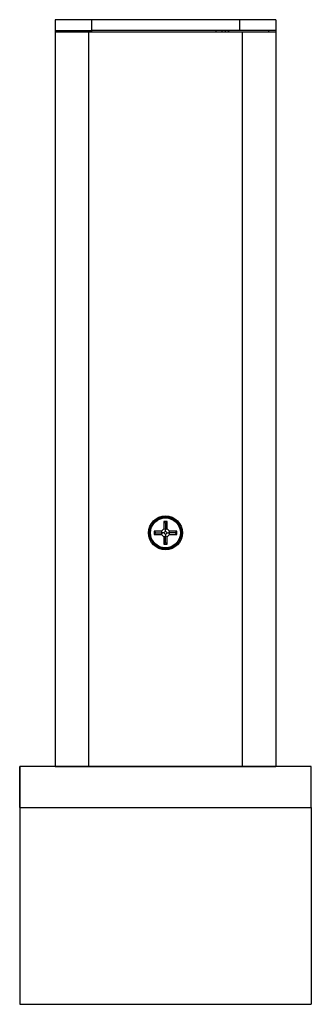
# Model space of a CAD drawing. Header units: inches. Extents: x 3.21 to 13.19, y 2.59 to 9.58.
# Tile 24 of 47: x 8.56 to 9.3, y 4.77 to 7.27. Entities that reach past the tile are written whole.
import ezdxf

# ---------------------------------------------------------------- set-up
doc = ezdxf.new("R2010")
doc.units = ezdxf.units.IN
doc.header["$MEASUREMENT"] = 0

msp = doc.modelspace()

# ---------------------------------------------------------------- linework, layer by layer
at = {"color": 7, "linetype": 'Continuous', "lineweight": 25}
for p, q in [((8.6476, 7.272), (8.6476, 7.2445)), ((8.7401, 7.272), (8.6476, 7.272)), ((8.7401, 7.272), (8.7401, 7.2445)), ((9.1151, 7.272), (8.7401, 7.272)), ((9.1151, 7.272), (9.1151, 7.2445)), ((9.2076, 7.272), (9.1151, 7.272)), ((9.2076, 7.272), (9.2076, 7.2445)), ((8.6476, 7.2445), (8.7401, 7.2445)), ((8.6476, 7.2445), (8.6476, 7.2415)), ((8.6476, 7.2415), (8.6476, 5.376)), ((8.6476, 7.2415), (8.7326, 7.2415)), ((8.6651, 7.2445), (8.6651, 7.2415)), ((8.7326, 7.2415), (8.7326, 5.376)), ((8.7326, 7.2415), (9.1226, 7.2415)), ((9.1151, 7.2445), (8.7401, 7.2445)), ((9.0566, 7.2415), (9.0566, 7.2445)), ((9.0715, 7.2439), (9.0715, 7.2445)), ((9.0715, 7.2415), (9.0715, 7.2439)), ((9.0793, 7.2415), (9.081, 7.2445)), ((9.0875, 7.2439), (9.0861, 7.2415)), ((9.0866, 7.2425), (9.0875, 7.2439)), ((9.2076, 7.2445), (9.1151, 7.2445)), ((9.1226, 7.2415), (9.1226, 5.376)), ((9.1226, 7.2415), (9.2076, 7.2415)), ((9.1901, 7.2415), (9.1901, 7.2445)), ((9.2076, 7.2445), (9.2076, 7.2415)), ((9.2076, 7.2415), (9.2076, 5.376)), ((8.6476, 6.94), (8.6476, 6.94)), ((9.2077, 6.94), (9.2076, 6.94)), ((8.6476, 6.9121), (8.6476, 6.9121)), ((8.6476, 6.657), (8.6476, 6.657)), ((8.6476, 6.657), (8.6476, 6.657)), ((8.6476, 6.657), (8.6476, 6.657)), ((8.6476, 6.657), (8.6476, 6.657)), ((8.6476, 6.657), (8.6476, 6.657)), ((8.6476, 6.657), (8.6476, 6.657)), ((9.2077, 6.657), (9.2076, 6.657)), ((9.2077, 6.657), (9.2076, 6.657)), ((9.2077, 6.657), (9.2076, 6.657)), ((9.2077, 6.657), (9.2076, 6.657)), ((9.2077, 6.657), (9.2076, 6.657)), ((9.2077, 6.657), (9.2076, 6.657)), ((8.6476, 6.6307), (8.6476, 6.6307)), ((8.6476, 6.6307), (8.6476, 6.6307)), ((8.6476, 6.6307), (8.6476, 6.6307)), ((8.6476, 6.6307), (8.6476, 6.6307)), ((8.6476, 6.6307), (8.6476, 6.6307)), ((8.6476, 6.6307), (8.6476, 6.6307)), ((9.2076, 6.6307), (9.2077, 6.6307)), ((9.2076, 6.6307), (9.2077, 6.6307)), ((9.2076, 6.6307), (9.2077, 6.6307)), ((9.2076, 6.6307), (9.2077, 6.6307)), ((9.2076, 6.6307), (9.2077, 6.6307)), ((9.2076, 6.6307), (9.2077, 6.6307)), ((8.6476, 6.5881), (8.6476, 6.5881)), ((8.6476, 6.5876), (8.6476, 6.5876)), ((8.6476, 6.5872), (8.6476, 6.5872)), ((8.6476, 6.5867), (8.6476, 6.5867)), ((9.2077, 6.5881), (9.2076, 6.5881)), ((9.2077, 6.5876), (9.2076, 6.5876)), ((9.2077, 6.5872), (9.2076, 6.5872)), ((9.2077, 6.5867), (9.2076, 6.5867)), ((8.6476, 6.5603), (8.6476, 6.5603)), ((8.6476, 6.5598), (8.6476, 6.5598)), ((8.6476, 6.5593), (8.6476, 6.5593)), ((8.6476, 6.5588), (8.6476, 6.5588)), ((9.2076, 6.5603), (9.2077, 6.5603)), ((9.2076, 6.5598), (9.2077, 6.5598)), ((9.2076, 6.5593), (9.2077, 6.5593)), ((9.2076, 6.5588), (9.2077, 6.5588)), ((8.6476, 6.519), (8.6476, 6.519)), ((8.6476, 6.518), (8.6476, 6.518)), ((8.6476, 6.517), (8.6476, 6.517)), ((8.6476, 6.516), (8.6476, 6.516)), ((9.2077, 6.519), (9.2076, 6.519)), ((9.2077, 6.518), (9.2076, 6.518)), ((9.2077, 6.517), (9.2076, 6.517)), ((9.2077, 6.516), (9.2076, 6.516)), ((8.6476, 6.4897), (8.6476, 6.4897)), ((8.6476, 6.4887), (8.6476, 6.4887)), ((8.6476, 6.4858), (8.6476, 6.4858)), ((8.6476, 6.4847), (8.6476, 6.4847)), ((9.2076, 6.4897), (9.2077, 6.4897)), ((9.2076, 6.4887), (9.2077, 6.4887)), ((9.2076, 6.4858), (9.2077, 6.4858)), ((9.2076, 6.4847), (9.2077, 6.4847)), ((8.6476, 6.4559), (8.6476, 6.4559)), ((8.6476, 6.4521), (8.6476, 6.4521)), ((8.6476, 6.4509), (8.6476, 6.4509)), ((9.2077, 6.4559), (9.2076, 6.4559)), ((9.2077, 6.4521), (9.2076, 6.4521)), ((9.2077, 6.4509), (9.2076, 6.4509)), ((8.6476, 6.4244), (8.6476, 6.4244)), ((8.6476, 6.4231), (8.6476, 6.4231)), ((8.6476, 6.4175), (8.6476, 6.4175)), ((9.2076, 6.4244), (9.2077, 6.4244)), ((9.2076, 6.4231), (9.2077, 6.4231)), ((9.2076, 6.4175), (9.2077, 6.4175)), ((8.6476, 6.3909), (8.6476, 6.3909)), ((8.6476, 6.3842), (8.6476, 6.3842)), ((9.2077, 6.3909), (9.2076, 6.3909)), ((9.2077, 6.3842), (9.2076, 6.3842)), ((8.6476, 6.3577), (8.6476, 6.3577)), ((9.2076, 6.3577), (9.2077, 6.3577)), ((8.6476, 6.3489), (8.6476, 6.3489)), ((9.2076, 6.3489), (9.2077, 6.3489)), ((8.6476, 6.3179), (8.6476, 6.3179)), ((9.2077, 6.3179), (9.2076, 6.3179)), ((8.6476, 6.2914), (8.6476, 6.2914)), ((9.2076, 6.2914), (9.2077, 6.2914)), ((8.6476, 6.2511), (8.6476, 6.2511)), ((9.2077, 6.2511), (9.2076, 6.2511)), ((8.6476, 6.2246), (8.6476, 6.2246)), ((9.2076, 6.2246), (9.2077, 6.2246)), ((8.6476, 6.1856), (8.6476, 6.1856)), ((8.6476, 6.1843), (8.6476, 6.1843)), ((9.2077, 6.1856), (9.2076, 6.1856)), ((9.2077, 6.1843), (9.2076, 6.1843)), ((8.6476, 6.1578), (8.6476, 6.1578)), ((8.6476, 6.1566), (8.6476, 6.1566)), ((9.2076, 6.1578), (9.2077, 6.1578)), ((9.2076, 6.1566), (9.2077, 6.1566)), ((8.6476, 6.12), (8.6476, 6.12)), ((8.6476, 6.119), (8.6476, 6.119)), ((9.2077, 6.12), (9.2076, 6.12)), ((9.2077, 6.119), (9.2076, 6.119)), ((8.6476, 6.0927), (8.6476, 6.0927)), ((8.6476, 6.0917), (8.6476, 6.0917)), ((9.2076, 6.0927), (9.2077, 6.0927)), ((9.2076, 6.0917), (9.2077, 6.0917)), ((8.6476, 6.0499), (8.6476, 6.0499)), ((8.6476, 6.0494), (8.6476, 6.0494)), ((8.6476, 6.0494), (8.6476, 6.0494)), ((8.6476, 6.0489), (8.6476, 6.0489)), ((8.6476, 6.0484), (8.6476, 6.0484)), ((9.2077, 6.0499), (9.2076, 6.0499)), ((9.2077, 6.0494), (9.2076, 6.0494)), ((9.2077, 6.0494), (9.2076, 6.0494)), ((9.2077, 6.0489), (9.2076, 6.0489)), ((9.2077, 6.0484), (9.2076, 6.0484)), ((8.6476, 6.0221), (8.6476, 6.0221)), ((8.6476, 6.0216), (8.6476, 6.0216)), ((8.6476, 6.0211), (8.6476, 6.0211)), ((8.6476, 6.0206), (8.6476, 6.0206)), ((8.6476, 6.0191), (8.6476, 6.0191)), ((9.2076, 6.0221), (9.2077, 6.0221)), ((9.2076, 6.0216), (9.2077, 6.0216)), ((9.2076, 6.0211), (9.2077, 6.0211)), ((9.2076, 6.0206), (9.2077, 6.0206)), ((9.2076, 6.0191), (9.2077, 6.0191)), ((8.6476, 5.9781), (8.6476, 5.9781)), ((8.6476, 5.9781), (8.6476, 5.9781)), ((8.6476, 5.9781), (8.6476, 5.9781)), ((8.6476, 5.9781), (8.6476, 5.9781)), ((8.6476, 5.9781), (8.6476, 5.9781)), ((8.6476, 5.9771), (8.6476, 5.9771)), ((8.9233, 5.9795), (8.9172, 5.9734)), ((8.932, 5.9979), (8.9233, 5.9979)), ((8.9233, 5.9979), (8.9233, 5.9795)), ((8.9276, 5.9936), (8.9233, 5.9979)), ((8.9276, 5.9777), (8.9233, 5.9795)), ((8.9276, 5.9936), (8.932, 5.9979)), ((8.9276, 5.9936), (8.9276, 5.9777)), ((8.9276, 5.9777), (8.932, 5.9795)), ((8.9276, 5.9735), (8.9276, 5.9777)), ((8.932, 5.9795), (8.932, 5.9979)), ((8.9381, 5.9734), (8.932, 5.9795)), ((9.2077, 5.9781), (9.2076, 5.9781)), ((9.2077, 5.9781), (9.2076, 5.9781)), ((9.2077, 5.9781), (9.2076, 5.9781)), ((9.2077, 5.9781), (9.2076, 5.9781)), ((9.2077, 5.9781), (9.2076, 5.9781)), ((9.2077, 5.9771), (9.2076, 5.9771)), ((8.6476, 5.9517), (8.6476, 5.9517)), ((8.6476, 5.9517), (8.6476, 5.9517)), ((8.6476, 5.9517), (8.6476, 5.9517)), ((8.6476, 5.9517), (8.6476, 5.9517)), ((8.6476, 5.9517), (8.6476, 5.9517)), ((8.6476, 5.9508), (8.6476, 5.9508)), ((8.9172, 5.9734), (8.8987, 5.9734)), ((8.8987, 5.9734), (8.8987, 5.9647)), ((8.9031, 5.969), (8.8987, 5.9734)), ((8.9031, 5.969), (8.8987, 5.9647)), ((8.8987, 5.9647), (8.9172, 5.9647)), ((8.9031, 5.969), (8.919, 5.969)), ((8.919, 5.969), (8.9172, 5.9734)), ((8.919, 5.969), (8.9172, 5.9647)), ((8.9172, 5.9647), (8.9233, 5.9586)), ((8.9231, 5.969), (8.919, 5.969)), ((8.9276, 5.9735), (8.9231, 5.969)), ((8.9231, 5.969), (8.9276, 5.9645)), ((8.9276, 5.9604), (8.9233, 5.9586)), ((8.9233, 5.9586), (8.9233, 5.9401)), ((8.9321, 5.969), (8.9276, 5.9735)), ((8.9276, 5.9645), (8.9321, 5.969)), ((8.9276, 5.9645), (8.9276, 5.9604)), ((8.9276, 5.9604), (8.932, 5.9586)), ((8.9276, 5.9444), (8.9276, 5.9604)), ((8.932, 5.9586), (8.9381, 5.9647)), ((8.932, 5.9401), (8.932, 5.9586)), ((8.9321, 5.969), (8.9363, 5.969)), ((8.9363, 5.969), (8.9381, 5.9734)), ((8.9363, 5.969), (8.9381, 5.9647)), ((8.9522, 5.969), (8.9363, 5.969)), ((8.9566, 5.9734), (8.9381, 5.9734)), ((8.9381, 5.9647), (8.9566, 5.9647)), ((8.9522, 5.969), (8.9566, 5.9734)), ((8.9522, 5.969), (8.9566, 5.9647)), ((8.9566, 5.9647), (8.9566, 5.9734)), ((9.2076, 5.9517), (9.2077, 5.9517)), ((9.2076, 5.9517), (9.2077, 5.9517)), ((9.2076, 5.9517), (9.2077, 5.9517)), ((9.2076, 5.9517), (9.2077, 5.9517)), ((9.2076, 5.9517), (9.2077, 5.9517)), ((9.2076, 5.9508), (9.2077, 5.9508)), ((8.9276, 5.9444), (8.9233, 5.9401)), ((8.9233, 5.9401), (8.932, 5.9401)), ((8.9276, 5.9444), (8.932, 5.9401)), ((8.5576, 5.3755), (8.5576, 4.7755)), ((8.5576, 5.3755), (8.5577, 5.3755)), ((9.2977, 5.3755), (8.5577, 5.3755)), ((8.5577, 5.272), (8.5577, 5.3755)), ((8.6476, 5.376), (8.7326, 5.376)), ((8.6476, 5.376), (8.6476, 5.3755)), ((8.6651, 5.376), (8.6651, 5.3755)), ((8.7326, 5.376), (9.1226, 5.376)), ((9.1226, 5.376), (9.2076, 5.376)), ((9.1901, 5.3755), (9.1901, 5.376)), ((9.2076, 5.376), (9.2076, 5.3755)), ((9.2977, 5.272), (9.2977, 5.3755)), ((8.5576, 5.272), (8.5576, 4.772)), ((8.5576, 5.272), (8.5576, 5.272)), ((8.5577, 5.272), (8.5577, 4.772)), ((8.5577, 5.272), (9.2977, 5.272)), ((9.2977, 5.272), (9.2977, 4.772)), ((8.5576, 4.7755), (8.5577, 4.7755)), ((8.5576, 4.772), (8.5577, 4.772)), ((8.5577, 4.772), (9.2977, 4.772))]:
    msp.add_line(p, q, dxfattribs=at)
at = {"color": 8, "linetype": 'Continuous', "lineweight": 25}
for p, q in [((8.7401, 7.2445), (8.7401, 7.2415)), ((9.0875, 7.2439), (9.0865, 7.2445))]:
    msp.add_line(p, q, dxfattribs=at)
at = {"color": 7, "linetype": 'Continuous', "lineweight": 25}
for radius in [0.043, 0.0403, 0.0381]:
    msp.add_circle((8.9276, 5.969), radius, dxfattribs=at)

doc.saveas('drawing.dxf')
